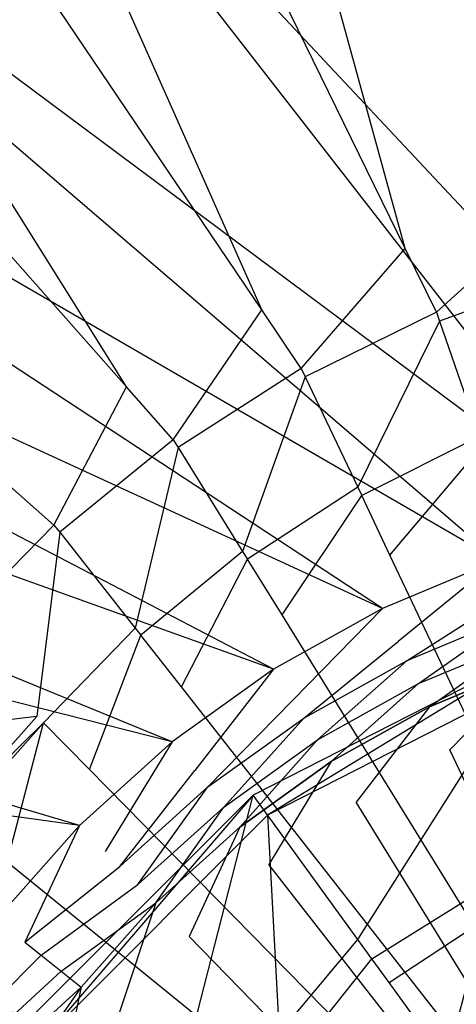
# Model space of a CAD drawing. Extents: x 0 to 0.54, y -0.45 to 0.
# Tile 22 of 38: x 0.246 to 0.258, y -0.181 to -0.153. Entities that reach past the tile are written whole.
import ezdxf

# ---------------------------------------------------------------- set-up
doc = ezdxf.new("R2010")
doc.units = 0
doc.layers.add('L1_ABLAUF60_ONOVO_1___REPLACEMT', color=7, linetype='CONTINUOUS')
doc.layers.add('L3_WT_416055_0___REPLACEMTFOREM', color=7, linetype='CONTINUOUS')

msp = doc.modelspace()

# ---------------------------------------------------------------- linework, layer by layer
at = {"layer": 'L1_ABLAUF60_ONOVO_1___REPLACEMT', "color": 8}
for points, invisible_edges in [([(0.260729, -0.170831, 0.056066), (0.255393, -0.179258, 0.052259), (0.252366, -0.175092, 0.056066), (0.260729, -0.170831, 0.056066)], 13), ([(0.252785, -0.175669, 0.056747), (0.260729, -0.170831, 0.056747), (0.252366, -0.175092, 0.056747), (0.252785, -0.175669, 0.056747)], 13), ([(0.252366, -0.175092, 0.056066), (0.260729, -0.170831, 0.056747), (0.260729, -0.170831, 0.056066), (0.252366, -0.175092, 0.056066)], 13), ([(0.260729, -0.170831, 0.056747), (0.252366, -0.175092, 0.056066), (0.252366, -0.175092, 0.056747), (0.260729, -0.170831, 0.056747)], 14), ([(0.260729, -0.170831, 0.056747), (0.252785, -0.175669, 0.056747), (0.26095, -0.171509, 0.056747), (0.260729, -0.170831, 0.056747)], 14), ([(0.255393, -0.179258, 0.052259), (0.260729, -0.170831, 0.056066), (0.262321, -0.175729, 0.052259), (0.255393, -0.179258, 0.052259)], 14), ([(0.257942, -0.182767, 0.054972), (0.26095, -0.171509, 0.056747), (0.252785, -0.175669, 0.056747), (0.257942, -0.182767, 0.054972)], 13), ([(0.26095, -0.171509, 0.056747), (0.257942, -0.182767, 0.054972), (0.263661, -0.179853, 0.054972), (0.26095, -0.171509, 0.056747)], 14), ([(0.252366, -0.175092, 0.056066), (0.249895, -0.184756, 0.052259), (0.245729, -0.181729, 0.056066), (0.252366, -0.175092, 0.056066)], 13), ([(0.246306, -0.182148, 0.056747), (0.252366, -0.175092, 0.056747), (0.245729, -0.181729, 0.056747), (0.246306, -0.182148, 0.056747)], 13), ([(0.245729, -0.181729, 0.056066), (0.252366, -0.175092, 0.056747), (0.252366, -0.175092, 0.056066), (0.245729, -0.181729, 0.056066)], 13), ([(0.252366, -0.175092, 0.056747), (0.245729, -0.181729, 0.056066), (0.245729, -0.181729, 0.056747), (0.252366, -0.175092, 0.056747)], 14), ([(0.252366, -0.175092, 0.056747), (0.246306, -0.182148, 0.056747), (0.252785, -0.175669, 0.056747), (0.252366, -0.175092, 0.056747)], 14), ([(0.249895, -0.184756, 0.052259), (0.252366, -0.175092, 0.056066), (0.255393, -0.179258, 0.052259), (0.249895, -0.184756, 0.052259)], 14), ([(0.253404, -0.187305, 0.054972), (0.252785, -0.175669, 0.056747), (0.246306, -0.182148, 0.056747), (0.253404, -0.187305, 0.054972)], 13), ([(0.252785, -0.175669, 0.056747), (0.253404, -0.187305, 0.054972), (0.257942, -0.182767, 0.054972), (0.252785, -0.175669, 0.056747)], 14), ([(0.262321, -0.175729, 0.052259), (0.2558, -0.179818, 0.051747), (0.255393, -0.179258, 0.052259), (0.262321, -0.175729, 0.052259)], 13), ([(0.2558, -0.179818, 0.051747), (0.262321, -0.175729, 0.052259), (0.262534, -0.176387, 0.051747), (0.2558, -0.179818, 0.051747)], 14), ([(0.262534, -0.176387, 0.051747), (0.256293, -0.180496, 0.051747), (0.2558, -0.179818, 0.051747), (0.262534, -0.176387, 0.051747)], 13), ([(0.256293, -0.180496, 0.051747), (0.262534, -0.176387, 0.051747), (0.262793, -0.177184, 0.051747), (0.256293, -0.180496, 0.051747)], 14), ([(0.27, -0.199363, 0.051747), (0.256293, -0.180496, 0.051747), (0.262793, -0.177184, 0.051747), (0.27, -0.199363, 0.051747)], 14), ([(0.255393, -0.179258, 0.052259), (0.250455, -0.185163, 0.051747), (0.249895, -0.184756, 0.052259), (0.255393, -0.179258, 0.052259)], 13), ([(0.250455, -0.185163, 0.051747), (0.255393, -0.179258, 0.052259), (0.2558, -0.179818, 0.051747), (0.250455, -0.185163, 0.051747)], 14), ([(0.2558, -0.179818, 0.051747), (0.251133, -0.185656, 0.051747), (0.250455, -0.185163, 0.051747), (0.2558, -0.179818, 0.051747)], 13), ([(0.251133, -0.185656, 0.051747), (0.2558, -0.179818, 0.051747), (0.256293, -0.180496, 0.051747), (0.251133, -0.185656, 0.051747)], 14), ([(0.258281, -0.183233, 0.054972), (0.263661, -0.179853, 0.054972), (0.257942, -0.182767, 0.054972), (0.258281, -0.183233, 0.054972)], 13), ([(0.27, -0.199363, 0.051747), (0.251133, -0.185656, 0.051747), (0.256293, -0.180496, 0.051747), (0.27, -0.199363, 0.051747)], 14)]:
    msp.add_3dface(points, dxfattribs=dict(at, invisible_edges=invisible_edges))
at = {"layer": 'L3_WT_416055_0___REPLACEMTFOREM', "color": 8}
for points, invisible_edges in [([(0.27, -0.041839, 0.03174), (0.265564, -0.157239, 0.031811), (0.247788, -0.042662, 0.03174), (0.27, -0.041839, 0.03174)], 13), ([(0.247788, -0.042662, 0.03174), (0.261099, -0.158019, 0.031812), (0.225282, -0.044751, 0.03174), (0.247788, -0.042662, 0.03174)], 13), ([(0.261099, -0.158019, 0.031812), (0.247788, -0.042662, 0.03174), (0.265564, -0.157239, 0.031811), (0.261099, -0.158019, 0.031812)], 14), ([(0.225282, -0.044751, 0.03174), (0.256762, -0.159308, 0.031814), (0.202186, -0.047548, 0.03174), (0.225282, -0.044751, 0.03174)], 13), ([(0.256762, -0.159308, 0.031814), (0.225282, -0.044751, 0.03174), (0.261099, -0.158019, 0.031812), (0.256762, -0.159308, 0.031814)], 14), ([(0.202186, -0.047548, 0.03174), (0.252615, -0.161077, 0.031816), (0.178543, -0.051326, 0.03174), (0.202186, -0.047548, 0.03174)], 13), ([(0.252615, -0.161077, 0.031816), (0.202186, -0.047548, 0.03174), (0.256762, -0.159308, 0.031814), (0.252615, -0.161077, 0.031816)], 14), ([(0.178543, -0.051326, 0.03174), (0.24871, -0.163298, 0.031818), (0.155002, -0.057279, 0.03174), (0.178543, -0.051326, 0.03174)], 13), ([(0.24871, -0.163298, 0.031818), (0.178543, -0.051326, 0.03174), (0.252615, -0.161077, 0.031816), (0.24871, -0.163298, 0.031818)], 14), ([(0.245088, -0.165939, 0.031821), (0.155002, -0.057279, 0.03174), (0.24871, -0.163298, 0.031818), (0.245088, -0.165939, 0.031821)], 14), ([(0.259422, -0.168309, 0.056747), (0.227948, -0.141273, 0.063885), (0.213382, -0.141639, 0.063885), (0.259422, -0.168309, 0.056747)], 14), ([(0.262873, -0.167305, 0.056747), (0.242614, -0.14126, 0.063885), (0.227948, -0.141273, 0.063885), (0.262873, -0.167305, 0.056747)], 14), ([(0.262873, -0.167305, 0.056747), (0.227948, -0.141273, 0.063885), (0.259422, -0.168309, 0.056747), (0.262873, -0.167305, 0.056747)], 14), ([(0.266414, -0.166697, 0.056747), (0.242614, -0.14126, 0.063885), (0.262873, -0.167305, 0.056747), (0.266414, -0.166697, 0.056747)], 14), ([(0.266414, -0.166697, 0.056747), (0.256587, -0.141533, 0.063885), (0.242614, -0.14126, 0.063885), (0.266414, -0.166697, 0.056747)], 14), ([(0.27, -0.166494, 0.056747), (0.256587, -0.141533, 0.063885), (0.266414, -0.166697, 0.056747), (0.27, -0.166494, 0.056747)], 14), ([(0.27, -0.141533, 0.063885), (0.256587, -0.141533, 0.063885), (0.27, -0.166494, 0.056747), (0.27, -0.141533, 0.063885)], 14), ([(0.256104, -0.169696, 0.056747), (0.213382, -0.141639, 0.063885), (0.200063, -0.143893, 0.063885), (0.256104, -0.169696, 0.056747)], 14), ([(0.259422, -0.168309, 0.056747), (0.213382, -0.141639, 0.063885), (0.256104, -0.169696, 0.056747), (0.259422, -0.168309, 0.056747)], 14), ([(0.25296, -0.17145, 0.056747), (0.200063, -0.143893, 0.063885), (0.188191, -0.148218, 0.063885), (0.25296, -0.17145, 0.056747)], 14), ([(0.256104, -0.169696, 0.056747), (0.200063, -0.143893, 0.063885), (0.25296, -0.17145, 0.056747), (0.256104, -0.169696, 0.056747)], 14), ([(0.250031, -0.173549, 0.056747), (0.188191, -0.148218, 0.063885), (0.177036, -0.155059, 0.063885), (0.250031, -0.173549, 0.056747)], 14), ([(0.25296, -0.17145, 0.056747), (0.188191, -0.148218, 0.063885), (0.250031, -0.173549, 0.056747), (0.25296, -0.17145, 0.056747)], 14), ([(0.247353, -0.175965, 0.056747), (0.177036, -0.155059, 0.063885), (0.166279, -0.164879, 0.063885), (0.247353, -0.175965, 0.056747)], 14), ([(0.250031, -0.173549, 0.056747), (0.177036, -0.155059, 0.063885), (0.247353, -0.175965, 0.056747), (0.250031, -0.173549, 0.056747)], 14), ([(0.261099, -0.158019, 0.031812), (0.25766, -0.161148, 0.031815), (0.256762, -0.159308, 0.031814), (0.261099, -0.158019, 0.031812)], 13), ([(0.25766, -0.161148, 0.031815), (0.261099, -0.158019, 0.031812), (0.261717, -0.159974, 0.031813), (0.25766, -0.161148, 0.031815)], 14), ([(0.256762, -0.159308, 0.031814), (0.253759, -0.162773, 0.031817), (0.252615, -0.161077, 0.031816), (0.256762, -0.159308, 0.031814)], 13), ([(0.253759, -0.162773, 0.031817), (0.256762, -0.159308, 0.031814), (0.25766, -0.161148, 0.031815), (0.253759, -0.162773, 0.031817)], 14), ([(0.261717, -0.159974, 0.031813), (0.257748, -0.161401, 0.02972), (0.25766, -0.161148, 0.031815), (0.261717, -0.159974, 0.031813)], 14), ([(0.257748, -0.161401, 0.02972), (0.261717, -0.159974, 0.031813), (0.261776, -0.160235, 0.029718), (0.257748, -0.161401, 0.02972)], 13), ([(0.261776, -0.160235, 0.029718), (0.258899, -0.164737, 0.0021), (0.257748, -0.161401, 0.02972), (0.261776, -0.160235, 0.029718)], 14), ([(0.252615, -0.161077, 0.031816), (0.250063, -0.164829, 0.031819), (0.24871, -0.163298, 0.031818), (0.252615, -0.161077, 0.031816)], 13), ([(0.250063, -0.164829, 0.031819), (0.252615, -0.161077, 0.031816), (0.253759, -0.162773, 0.031817), (0.250063, -0.164829, 0.031819)], 14), ([(0.25766, -0.161148, 0.031815), (0.253874, -0.163015, 0.029721), (0.253759, -0.162773, 0.031817), (0.25766, -0.161148, 0.031815)], 14), ([(0.253874, -0.163015, 0.029721), (0.25766, -0.161148, 0.031815), (0.257748, -0.161401, 0.02972), (0.253874, -0.163015, 0.029721)], 13), ([(0.257748, -0.161401, 0.02972), (0.255388, -0.166199, 0.002102), (0.253874, -0.163015, 0.029721), (0.257748, -0.161401, 0.02972)], 14), ([(0.255388, -0.166199, 0.002102), (0.257748, -0.161401, 0.02972), (0.258899, -0.164737, 0.0021), (0.255388, -0.166199, 0.002102)], 13), ([(0.253759, -0.162773, 0.031817), (0.250204, -0.165056, 0.029724), (0.250063, -0.164829, 0.031819), (0.253759, -0.162773, 0.031817)], 14), ([(0.250204, -0.165056, 0.029724), (0.253759, -0.162773, 0.031817), (0.253874, -0.163015, 0.029721), (0.250204, -0.165056, 0.029724)], 13), ([(0.253874, -0.163015, 0.029721), (0.252061, -0.16805, 0.002104), (0.250204, -0.165056, 0.029724), (0.253874, -0.163015, 0.029721)], 14), ([(0.252061, -0.16805, 0.002104), (0.253874, -0.163015, 0.029721), (0.255388, -0.166199, 0.002102), (0.252061, -0.16805, 0.002104)], 13), ([(0.24871, -0.163298, 0.031818), (0.246618, -0.16729, 0.031822), (0.245088, -0.165939, 0.031821), (0.24871, -0.163298, 0.031818)], 13), ([(0.246618, -0.16729, 0.031822), (0.24871, -0.163298, 0.031818), (0.250063, -0.164829, 0.031819), (0.246618, -0.16729, 0.031822)], 14), ([(0.247353, -0.175965, 0.056747), (0.166279, -0.164879, 0.063885), (0.24496, -0.178669, 0.056747), (0.247353, -0.175965, 0.056747)], 14), ([(0.250063, -0.164829, 0.031819), (0.246783, -0.1675, 0.029727), (0.246618, -0.16729, 0.031822), (0.250063, -0.164829, 0.031819)], 14), ([(0.246783, -0.1675, 0.029727), (0.250063, -0.164829, 0.031819), (0.250204, -0.165056, 0.029724), (0.246783, -0.1675, 0.029727)], 13), ([(0.258899, -0.164737, 0.0021), (0.255503, -0.166441, 0.000004), (0.255388, -0.166199, 0.002102), (0.258899, -0.164737, 0.0021)], 14), ([(0.255503, -0.166441, 0.000004), (0.258899, -0.164737, 0.0021), (0.258986, -0.16499, 0.000002), (0.255503, -0.166441, 0.000004)], 13), ([(0.250204, -0.165056, 0.029724), (0.248961, -0.170264, 0.002106), (0.246783, -0.1675, 0.029727), (0.250204, -0.165056, 0.029724)], 14), ([(0.248961, -0.170264, 0.002106), (0.250204, -0.165056, 0.029724), (0.252061, -0.16805, 0.002104), (0.248961, -0.170264, 0.002106)], 13), ([(0.258986, -0.16499, 0.000002), (0.256318, -0.168156, 0.000006), (0.255503, -0.166441, 0.000004), (0.258986, -0.16499, 0.000002)], 13), ([(0.256318, -0.168156, 0.000006), (0.258986, -0.16499, 0.000002), (0.259606, -0.166786, 0.000004), (0.256318, -0.168156, 0.000006)], 14), ([(0.243468, -0.170125, 0.031825), (0.245088, -0.165939, 0.031821), (0.246618, -0.16729, 0.031822), (0.243468, -0.170125, 0.031825)], 14), ([(0.255388, -0.166199, 0.002102), (0.252202, -0.168277, 0.000006), (0.252061, -0.16805, 0.002104), (0.255388, -0.166199, 0.002102)], 14), ([(0.252202, -0.168277, 0.000006), (0.255388, -0.166199, 0.002102), (0.255503, -0.166441, 0.000004), (0.252202, -0.168277, 0.000006)], 13), ([(0.255503, -0.166441, 0.000004), (0.253202, -0.169888, 0.000008), (0.252202, -0.168277, 0.000006), (0.255503, -0.166441, 0.000004)], 13), ([(0.253202, -0.169888, 0.000008), (0.255503, -0.166441, 0.000004), (0.256318, -0.168156, 0.000006), (0.253202, -0.169888, 0.000008)], 14), ([(0.27004, -0.197154, 0.000039), (0.256318, -0.168156, 0.000006), (0.259606, -0.166786, 0.000004), (0.27004, -0.197154, 0.000039)], 14), ([(0.246618, -0.16729, 0.031822), (0.243655, -0.170314, 0.02973), (0.243468, -0.170125, 0.031825), (0.246618, -0.16729, 0.031822)], 14), ([(0.243655, -0.170314, 0.02973), (0.246618, -0.16729, 0.031822), (0.246783, -0.1675, 0.029727), (0.243655, -0.170314, 0.02973)], 13), ([(0.246783, -0.1675, 0.029727), (0.246125, -0.172816, 0.002109), (0.243655, -0.170314, 0.02973), (0.246783, -0.1675, 0.029727)], 14), ([(0.246125, -0.172816, 0.002109), (0.246783, -0.1675, 0.029727), (0.248961, -0.170264, 0.002106), (0.246125, -0.172816, 0.002109)], 13), ([(0.252061, -0.16805, 0.002104), (0.249126, -0.170474, 0.000009), (0.248961, -0.170264, 0.002106), (0.252061, -0.16805, 0.002104)], 14), ([(0.249126, -0.170474, 0.000009), (0.252061, -0.16805, 0.002104), (0.252202, -0.168277, 0.000006), (0.249126, -0.170474, 0.000009)], 13), ([(0.252202, -0.168277, 0.000006), (0.250298, -0.171963, 0.00001), (0.249126, -0.170474, 0.000009), (0.252202, -0.168277, 0.000006)], 13), ([(0.250298, -0.171963, 0.00001), (0.252202, -0.168277, 0.000006), (0.253202, -0.169888, 0.000008), (0.250298, -0.171963, 0.00001)], 14), ([(0.27004, -0.197154, 0.000039), (0.253202, -0.169888, 0.000008), (0.256318, -0.168156, 0.000006), (0.27004, -0.197154, 0.000039)], 14), ([(0.256558, -0.170655, 0.056747), (0.259422, -0.168309, 0.056747), (0.256104, -0.169696, 0.056747), (0.256558, -0.170655, 0.056747)], 13), ([(0.259422, -0.168309, 0.056747), (0.256558, -0.170655, 0.056747), (0.259767, -0.169313, 0.056747), (0.259422, -0.168309, 0.056747)], 14), ([(0.256818, -0.171199, 0.055305), (0.259767, -0.169313, 0.056747), (0.256558, -0.170655, 0.056747), (0.256818, -0.171199, 0.055305)], 14), ([(0.259767, -0.169313, 0.056747), (0.256818, -0.171199, 0.055305), (0.259966, -0.169883, 0.055305), (0.259767, -0.169313, 0.056747)], 13), ([(0.253517, -0.172352, 0.056747), (0.256104, -0.169696, 0.056747), (0.25296, -0.17145, 0.056747), (0.253517, -0.172352, 0.056747)], 13), ([(0.256104, -0.169696, 0.056747), (0.253517, -0.172352, 0.056747), (0.256558, -0.170655, 0.056747), (0.256104, -0.169696, 0.056747)], 14), ([(0.27004, -0.197154, 0.000039), (0.250298, -0.171963, 0.00001), (0.253202, -0.169888, 0.000008), (0.27004, -0.197154, 0.000039)], 14), ([(0.257139, -0.17187, 0.053526), (0.259966, -0.169883, 0.055305), (0.256818, -0.171199, 0.055305), (0.257139, -0.17187, 0.053526)], 14), ([(0.259966, -0.169883, 0.055305), (0.257139, -0.17187, 0.053526), (0.26021, -0.170585, 0.053526), (0.259966, -0.169883, 0.055305)], 13), ([(0.248961, -0.170264, 0.002106), (0.246313, -0.173006, 0.000011), (0.246125, -0.172816, 0.002109), (0.248961, -0.170264, 0.002106)], 14), ([(0.246313, -0.173006, 0.000011), (0.248961, -0.170264, 0.002106), (0.249126, -0.170474, 0.000009), (0.246313, -0.173006, 0.000011)], 13), ([(0.246125, -0.172816, 0.002109), (0.240859, -0.173465, 0.029733), (0.243655, -0.170314, 0.02973), (0.246125, -0.172816, 0.002109)], 14), ([(0.249126, -0.170474, 0.000009), (0.247643, -0.174352, 0.000013), (0.246313, -0.173006, 0.000011), (0.249126, -0.170474, 0.000009)], 13), ([(0.247643, -0.174352, 0.000013), (0.249126, -0.170474, 0.000009), (0.250298, -0.171963, 0.00001), (0.247643, -0.174352, 0.000013)], 14), ([(0.25746, -0.17254, 0.051747), (0.26021, -0.170585, 0.053526), (0.257139, -0.17187, 0.053526), (0.25746, -0.17254, 0.051747)], 14), ([(0.26021, -0.170585, 0.053526), (0.25746, -0.17254, 0.051747), (0.260455, -0.171288, 0.051747), (0.26021, -0.170585, 0.053526)], 13), ([(0.253836, -0.172863, 0.055305), (0.256558, -0.170655, 0.056747), (0.253517, -0.172352, 0.056747), (0.253836, -0.172863, 0.055305)], 14), ([(0.256558, -0.170655, 0.056747), (0.253836, -0.172863, 0.055305), (0.256818, -0.171199, 0.055305), (0.256558, -0.170655, 0.056747)], 13), ([(0.25423, -0.173493, 0.053526), (0.256818, -0.171199, 0.055305), (0.253836, -0.172863, 0.055305), (0.25423, -0.173493, 0.053526)], 14), ([(0.256818, -0.171199, 0.055305), (0.25423, -0.173493, 0.053526), (0.257139, -0.17187, 0.053526), (0.256818, -0.171199, 0.055305)], 13), ([(0.258049, -0.173784, 0.051747), (0.260455, -0.171288, 0.051747), (0.25746, -0.17254, 0.051747), (0.258049, -0.173784, 0.051747)], 13), ([(0.260455, -0.171288, 0.051747), (0.258049, -0.173784, 0.051747), (0.260902, -0.17259, 0.051747), (0.260455, -0.171288, 0.051747)], 14), ([(0.250683, -0.174382, 0.056747), (0.25296, -0.17145, 0.056747), (0.250031, -0.173549, 0.056747), (0.250683, -0.174382, 0.056747)], 13), ([(0.25296, -0.17145, 0.056747), (0.250683, -0.174382, 0.056747), (0.253517, -0.172352, 0.056747), (0.25296, -0.17145, 0.056747)], 14), ([(0.27004, -0.197154, 0.000039), (0.247643, -0.174352, 0.000013), (0.250298, -0.171963, 0.00001), (0.27004, -0.197154, 0.000039)], 14), ([(0.254624, -0.174123, 0.051747), (0.257139, -0.17187, 0.053526), (0.25423, -0.173493, 0.053526), (0.254624, -0.174123, 0.051747)], 14), ([(0.257139, -0.17187, 0.053526), (0.254624, -0.174123, 0.051747), (0.25746, -0.17254, 0.051747), (0.257139, -0.17187, 0.053526)], 13), ([(0.251058, -0.174854, 0.055305), (0.253517, -0.172352, 0.056747), (0.250683, -0.174382, 0.056747), (0.251058, -0.174854, 0.055305)], 14), ([(0.253517, -0.172352, 0.056747), (0.251058, -0.174854, 0.055305), (0.253836, -0.172863, 0.055305), (0.253517, -0.172352, 0.056747)], 13), ([(0.255345, -0.175292, 0.051747), (0.25746, -0.17254, 0.051747), (0.254624, -0.174123, 0.051747), (0.255345, -0.175292, 0.051747)], 13), ([(0.25746, -0.17254, 0.051747), (0.255345, -0.175292, 0.051747), (0.258049, -0.173784, 0.051747), (0.25746, -0.17254, 0.051747)], 14), ([(0.240859, -0.173465, 0.029733), (0.246125, -0.172816, 0.002109), (0.243591, -0.175671, 0.002113), (0.240859, -0.173465, 0.029733)], 13), ([(0.246313, -0.173006, 0.000011), (0.243591, -0.175671, 0.002113), (0.246125, -0.172816, 0.002109), (0.246313, -0.173006, 0.000011)], 14), ([(0.251519, -0.175435, 0.053526), (0.253836, -0.172863, 0.055305), (0.251058, -0.174854, 0.055305), (0.251519, -0.175435, 0.053526)], 14), ([(0.253836, -0.172863, 0.055305), (0.251519, -0.175435, 0.053526), (0.25423, -0.173493, 0.053526), (0.253836, -0.172863, 0.055305)], 13), ([(0.27, -0.199116, 0.051747), (0.260902, -0.17259, 0.051747), (0.258049, -0.173784, 0.051747), (0.27, -0.199116, 0.051747)], 14), ([(0.243591, -0.175671, 0.002113), (0.246313, -0.173006, 0.000011), (0.243798, -0.175839, 0.000015), (0.243591, -0.175671, 0.002113)], 13), ([(0.246313, -0.173006, 0.000011), (0.245269, -0.177026, 0.000016), (0.243798, -0.175839, 0.000015), (0.246313, -0.173006, 0.000011)], 13), ([(0.245269, -0.177026, 0.000016), (0.246313, -0.173006, 0.000011), (0.247643, -0.174352, 0.000013), (0.245269, -0.177026, 0.000016)], 14), ([(0.248093, -0.176719, 0.056747), (0.250031, -0.173549, 0.056747), (0.247353, -0.175965, 0.056747), (0.248093, -0.176719, 0.056747)], 13), ([(0.250031, -0.173549, 0.056747), (0.248093, -0.176719, 0.056747), (0.250683, -0.174382, 0.056747), (0.250031, -0.173549, 0.056747)], 14), ([(0.251981, -0.176017, 0.051747), (0.25423, -0.173493, 0.053526), (0.251519, -0.175435, 0.053526), (0.251981, -0.176017, 0.051747)], 14), ([(0.25423, -0.173493, 0.053526), (0.251981, -0.176017, 0.051747), (0.254624, -0.174123, 0.051747), (0.25423, -0.173493, 0.053526)], 13), ([(0.27, -0.199116, 0.051747), (0.258049, -0.173784, 0.051747), (0.255345, -0.175292, 0.051747), (0.27, -0.199116, 0.051747)], 14), ([(0.252826, -0.177097, 0.051747), (0.254624, -0.174123, 0.051747), (0.251981, -0.176017, 0.051747), (0.252826, -0.177097, 0.051747)], 13), ([(0.254624, -0.174123, 0.051747), (0.252826, -0.177097, 0.051747), (0.255345, -0.175292, 0.051747), (0.254624, -0.174123, 0.051747)], 14), ([(0.27004, -0.197154, 0.000039), (0.245269, -0.177026, 0.000016), (0.247643, -0.174352, 0.000013), (0.27004, -0.197154, 0.000039)], 14), ([(0.248517, -0.177146, 0.055305), (0.250683, -0.174382, 0.056747), (0.248093, -0.176719, 0.056747), (0.248517, -0.177146, 0.055305)], 14), ([(0.250683, -0.174382, 0.056747), (0.248517, -0.177146, 0.055305), (0.251058, -0.174854, 0.055305), (0.250683, -0.174382, 0.056747)], 13), ([(0.249041, -0.177671, 0.053526), (0.251058, -0.174854, 0.055305), (0.248517, -0.177146, 0.055305), (0.249041, -0.177671, 0.053526)], 14), ([(0.251058, -0.174854, 0.055305), (0.249041, -0.177671, 0.053526), (0.251519, -0.175435, 0.053526), (0.251058, -0.174854, 0.055305)], 13), ([(0.27, -0.199116, 0.051747), (0.255345, -0.175292, 0.051747), (0.252826, -0.177097, 0.051747), (0.27, -0.199116, 0.051747)], 14), ([(0.249564, -0.178197, 0.051747), (0.251519, -0.175435, 0.053526), (0.249041, -0.177671, 0.053526), (0.249564, -0.178197, 0.051747)], 14), ([(0.251519, -0.175435, 0.053526), (0.249564, -0.178197, 0.051747), (0.251981, -0.176017, 0.051747), (0.251519, -0.175435, 0.053526)], 13), ([(0.245778, -0.179335, 0.056747), (0.247353, -0.175965, 0.056747), (0.24496, -0.178669, 0.056747), (0.245778, -0.179335, 0.056747)], 13), ([(0.247353, -0.175965, 0.056747), (0.245778, -0.179335, 0.056747), (0.248093, -0.176719, 0.056747), (0.247353, -0.175965, 0.056747)], 14), ([(0.250523, -0.179175, 0.051747), (0.251981, -0.176017, 0.051747), (0.249564, -0.178197, 0.051747), (0.250523, -0.179175, 0.051747)], 13), ([(0.251981, -0.176017, 0.051747), (0.250523, -0.179175, 0.051747), (0.252826, -0.177097, 0.051747), (0.251981, -0.176017, 0.051747)], 14), ([(0.245778, -0.179335, 0.056747), (0.248517, -0.177146, 0.055305), (0.248093, -0.176719, 0.056747), (0.245778, -0.179335, 0.056747)], 14), ([(0.27004, -0.197154, 0.000039), (0.243207, -0.179952, 0.000019), (0.245269, -0.177026, 0.000016), (0.27004, -0.197154, 0.000039)], 14), ([(0.27, -0.199116, 0.051747), (0.252826, -0.177097, 0.051747), (0.250523, -0.179175, 0.051747), (0.27, -0.199116, 0.051747)], 14), ([(0.248517, -0.177146, 0.055305), (0.245778, -0.179335, 0.056747), (0.246247, -0.179711, 0.055305), (0.248517, -0.177146, 0.055305)], 13), ([(0.246247, -0.179711, 0.055305), (0.249041, -0.177671, 0.053526), (0.248517, -0.177146, 0.055305), (0.246247, -0.179711, 0.055305)], 14), ([(0.249041, -0.177671, 0.053526), (0.246247, -0.179711, 0.055305), (0.246826, -0.180174, 0.053526), (0.249041, -0.177671, 0.053526)], 13), ([(0.246826, -0.180174, 0.053526), (0.249564, -0.178197, 0.051747), (0.249041, -0.177671, 0.053526), (0.246826, -0.180174, 0.053526)], 14), ([(0.249564, -0.178197, 0.051747), (0.246826, -0.180174, 0.053526), (0.247404, -0.180637, 0.051747), (0.249564, -0.178197, 0.051747)], 13), ([(0.248464, -0.1815, 0.051747), (0.249564, -0.178197, 0.051747), (0.247404, -0.180637, 0.051747), (0.248464, -0.1815, 0.051747)], 13), ([(0.249564, -0.178197, 0.051747), (0.248464, -0.1815, 0.051747), (0.250523, -0.179175, 0.051747), (0.249564, -0.178197, 0.051747)], 14), ([(0.24496, -0.178669, 0.056747), (0.243767, -0.182196, 0.056747), (0.245778, -0.179335, 0.056747), (0.24496, -0.178669, 0.056747)], 14), ([(0.243767, -0.182196, 0.056747), (0.246247, -0.179711, 0.055305), (0.245778, -0.179335, 0.056747), (0.243767, -0.182196, 0.056747)], 14), ([(0.27, -0.199116, 0.051747), (0.250523, -0.179175, 0.051747), (0.248464, -0.1815, 0.051747), (0.27, -0.199116, 0.051747)], 14), ([(0.27004, -0.197154, 0.000039), (0.241482, -0.183093, 0.000023), (0.243207, -0.179952, 0.000019), (0.27004, -0.197154, 0.000039)], 14), ([(0.246247, -0.179711, 0.055305), (0.243767, -0.182196, 0.056747), (0.244275, -0.182516, 0.055305), (0.246247, -0.179711, 0.055305)], 13), ([(0.244275, -0.182516, 0.055305), (0.246826, -0.180174, 0.053526), (0.246247, -0.179711, 0.055305), (0.244275, -0.182516, 0.055305)], 14), ([(0.246826, -0.180174, 0.053526), (0.244275, -0.182516, 0.055305), (0.244902, -0.182911, 0.053526), (0.246826, -0.180174, 0.053526)], 13), ([(0.244902, -0.182911, 0.053526), (0.247404, -0.180637, 0.051747), (0.246826, -0.180174, 0.053526), (0.244902, -0.182911, 0.053526)], 14), ([(0.247404, -0.180637, 0.051747), (0.244902, -0.182911, 0.053526), (0.245529, -0.183306, 0.051747), (0.247404, -0.180637, 0.051747)], 13), ([(0.246677, -0.184044, 0.051747), (0.247404, -0.180637, 0.051747), (0.245529, -0.183306, 0.051747), (0.246677, -0.184044, 0.051747)], 13), ([(0.247404, -0.180637, 0.051747), (0.246677, -0.184044, 0.051747), (0.248464, -0.1815, 0.051747), (0.247404, -0.180637, 0.051747)], 14)]:
    msp.add_3dface(points, dxfattribs=dict(at, invisible_edges=invisible_edges))

doc.saveas('drawing.dxf')
